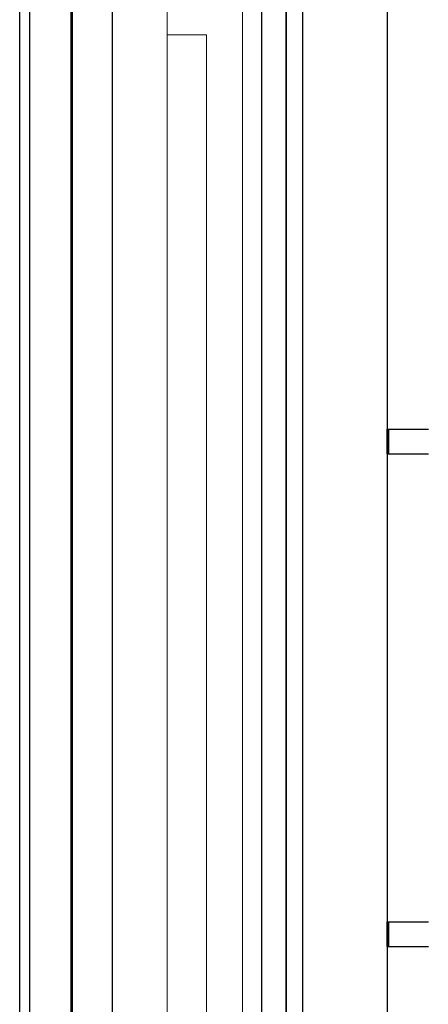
# Model space of a CAD drawing. Header units: millimetres. Extents: x -8544 to 51179, y -2070 to 13050.
# Tile 156 of 168: x 43699 to 44197, y 4880 to 6078. Entities that reach past the tile are written whole.
import ezdxf
from ezdxf.enums import TextEntityAlignment as Align

# ---------------------------------------------------------------- set-up
doc = ezdxf.new("R2010")
doc.units = ezdxf.units.MM
doc.header["$LTSCALE"] = 0.5
doc.header["$MEASUREMENT"] = 0
doc.linetypes.add('Akselinje', pattern=[1500, 1000, -200, 100, -200])
doc.linetypes.add('PLINE', pattern=[0])
for name, color, linetype in [('0(Nye konstruksjoner)', 7, 'Continuous'), ('235- Utvendig kledning og overflate(Nye konstruksjoner)', 7, 'Continuous'), ('265- Gesimser_ takrenner og nedløp(Nye konstruksjoner)', 7, 'Continuous'), ('82-- Modullinjer', 7, 'Continuous')]:
    doc.layers.add(name, color=color, linetype=linetype)
doc.layers.add('234- Vinduer_ dører_ porter(Nye konstruksjoner)', color=7, linetype='Continuous', lineweight=0)
doc.layers.add('244- Vinduer_ dører_ foldevegger(Nye konstruksjoner)', color=7, linetype='Continuous', lineweight=0)
doc.styles.add('GENERATED_STYLE_1', font='arial.ttf')

# ---------------------------------------------------------------- blocks, each defined once
blk = doc.blocks.new('Standard grid marker[15]', base_point=(43811.9, 12550))
at = {"layer": '82-- Modullinjer', "linetype": 'Akselinje'}
blk.add_line((43811.9, 12350), (43811.9, 1550), dxfattribs=at)
at = {"layer": '82-- Modullinjer', "style": 'GENERATED_STYLE_1'}
for tag, p in [('AC_MarkerText_1_0', (43811.9, 12887.5)), ('AC_MarkerText_1_1', (43811.9, 1187.5))]:
    blk.add_attdef(tag, text='', height=175, rotation=360, dxfattribs=at).set_placement(p, align=Align.TOP_CENTER)

msp = doc.modelspace()

# ---------------------------------------------------------------- linework, layer by layer
at = {"layer": '0(Nye konstruksjoner)', "linetype": 'PLINE'}
for p, q in [((43699.4, 3870), (43699.4, 6130)), ((43711.9, 3820), (43711.9, 6130)), ((43761.9, 3820), (43761.9, 6130)), ((43763.9, 3820), (43763.9, 6130)), ((43811.9, 6130), (43811.9, 4720)), ((43993.9, 6130), (43993.9, 3820)), ((44023.9, 6130), (44023.9, 3820)), ((44043.9, 6130), (44043.9, 3820))]:
    msp.add_line(p, q, dxfattribs=at)
at = {"layer": '234- Vinduer_ dører_ porter(Nye konstruksjoner)', "linetype": 'PLINE'}
for p, q in [((43878.9, 6130), (43878.9, 6060)), ((43926.9, 6060), (43878.9, 6060)), ((43926.9, 6060), (43926.9, 3834))]:
    msp.add_line(p, q, dxfattribs=at)
at = {"layer": '234- Vinduer_ dører_ porter(Nye konstruksjoner)', "linetype": 'PLINE', "flags": 128}
msp.add_lwpolyline([(43970.9, 6130), (43970.9, 6072), (43970.9, 3820)], dxfattribs=at)
at = {"layer": '235- Utvendig kledning og overflate(Nye konstruksjoner)', "linetype": 'PLINE'}
msp.add_line((44023.9, 3820), (44023.9, 6130), dxfattribs=at)
at = {"layer": '244- Vinduer_ dører_ foldevegger(Nye konstruksjoner)', "linetype": 'PLINE'}
msp.add_line((43878.9, 3834), (43878.9, 6060), dxfattribs=at)
at = {"layer": '265- Gesimser_ takrenner og nedløp(Nye konstruksjoner)', "linetype": 'PLINE'}
for p, q in [((44146.9, 6341.5), (44146.9, 3820)), ((44147, 5580), (44149, 5580)), ((44147, 5550), (44147, 5580)), ((44149, 5580), (44197, 5580)), ((44149, 5550), (44149, 5580)), ((44147, 5550), (44149, 5550)), ((44149, 5550), (44197, 5550)), ((44147, 4980), (44149, 4980)), ((44147, 4950), (44147, 4980)), ((44149, 4980), (44197, 4980)), ((44149, 4950), (44149, 4980)), ((44147, 4950), (44149, 4950)), ((44149, 4950), (44197, 4950))]:
    msp.add_line(p, q, dxfattribs=at)

# ---------------------------------------------------------------- block references
at = {"layer": '82-- Modullinjer', "linetype": 'PLINE'}
msp.add_blockref('Standard grid marker[15]', (43811.9, 12550), dxfattribs=at)

doc.saveas('drawing.dxf')
